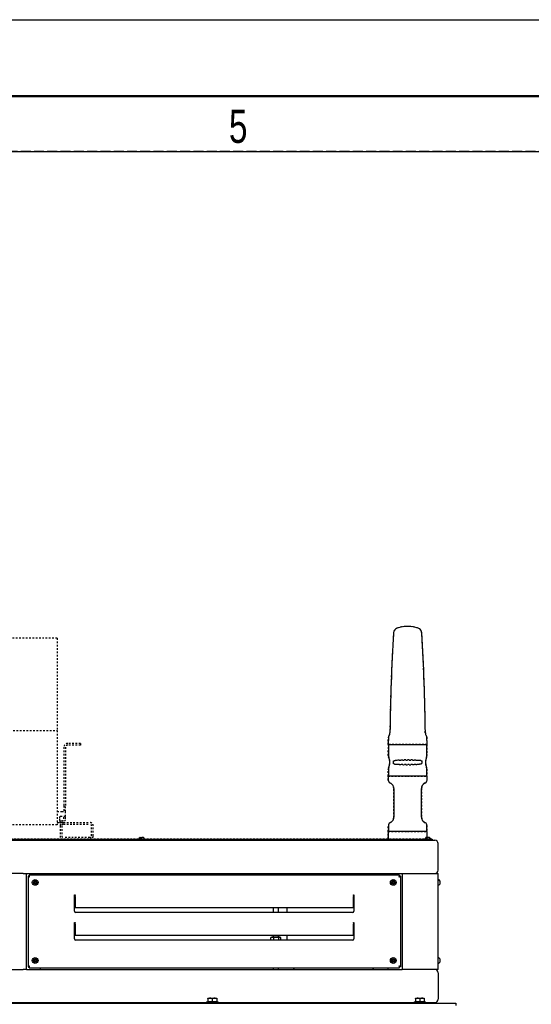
# Model space of a CAD drawing. Extents: x -72 to 51457, y 0 to 26838.
# Tile 195 of 203: x 16620 to 17545, y 15041 to 16818. Entities that reach past the tile are written whole.
import ezdxf

# ---------------------------------------------------------------- set-up
doc = ezdxf.new("R2010")
doc.units = 0
doc.header["$LTSCALE"] = 12
for name, pattern in [('DASHED_LONG_THIN', [2, 1.5, -0.5]), ('DOTTED_THIN', [0.5, 0.25, -0.25]), ('SOLID_THICK', [0]), ('SOLID_THIN', [0])]:
    doc.linetypes.add(name, pattern=pattern)
doc.layers.get('0').update_dxf_attribs({"linetype": 'CONTINUOUS'})
doc.layers.add('2', color=7, linetype='CONTINUOUS')
doc.layers.add('22', color=7, linetype='CONTINUOUS')
doc.styles.add('PLAIN_SMALL', font='medtext', dxfattribs={"width": 0.75})

# ---------------------------------------------------------------- blocks, each defined once
blk = doc.blocks.new('MEDCLUMP_SET_4_')
at = {"layer": '22', "color": 7, "linetype": 'SOLID_THIN', "lineweight": 25}
for points in [[(15600, 16818), (17800, 16818), (17800, 16680)], [(16270, 16580), (17730, 16580), (17730, 16680)]]:
    blk.add_lwpolyline(points, dxfattribs=at)
at = {"layer": '22', "color": 172, "linetype": 'SOLID_THICK', "lineweight": 50}
blk.add_lwpolyline([(140, 140), (140, 16680), (23640, 16680), (23640, 140)], close=True, dxfattribs=at)
at = {"layer": '22', "color": 7, "lineweight": 25, "style": 'PLAIN_SMALL', "width": 0.75}
blk.add_text('5', height=60, dxfattribs=at).set_placement((16998.2, 16595.6))
blk = doc.blocks.new('AC_Seite')
at = {"color": 7, "linetype": 'DOTTED_THIN', "lineweight": 25}
for p, q in [((16688, 15701.6), (15898, 15701.6)), ((16688, 15701.6), (16688, 15534.6)), ((16104.4, 15534.6), (16688, 15534.6)), ((16688, 15534.6), (16688, 15364.6)), ((17286, 15509.6), (17286.2, 15522.6)), ((17355.8, 15522.6), (17356, 15509.6)), ((16700, 15504.7), (16700, 15398.6)), ((16703, 15504.7), (16703, 15398.6)), ((16730, 15511.6), (16706.9, 15511.6)), ((16730, 15508.6), (16706.9, 15508.6)), ((16730, 15511.6), (16730, 15508.6)), ((17356, 15509.6), (17286, 15509.6)), ((17286.1, 15489.6), (17286.2, 15509.6)), ((17355.8, 15509.6), (17355.9, 15489.6)), ((17286.1, 15452.6), (17286.1, 15465.2)), ((17294.7, 15478.1), (17294.7, 15476.8)), ((17344.9, 15480.6), (17297.1, 15480.6)), ((17297.1, 15474.2), (17344.9, 15474.2)), ((17347.3, 15476.8), (17347.3, 15478.1)), ((17355.9, 15465.2), (17355.9, 15452.6)), ((17286, 15445.4), (17286, 15452.6)), ((17286, 15452.6), (17321, 15452.6)), ((17321, 15452.6), (17356, 15452.6)), ((17356, 15452.6), (17356, 15445.4)), ((17291, 15439.1), (17289, 15440.2)), ((17296, 15378.1), (17296, 15430.4)), ((17346, 15430.4), (17346, 15378.1)), ((17353, 15440.2), (17351, 15439.1)), ((16700, 15398.6), (16700, 15388.6)), ((16703, 15388.6), (16703, 15398.6)), ((16688, 15388.6), (16696.1, 15388.6)), ((16696.1, 15379.7), (16691.9, 15379.7)), ((16691.9, 15379.7), (16691.9, 15375.5)), ((16691.9, 15375.5), (16691.9, 15368.6)), ((16696.1, 15388.6), (16703, 15388.6)), ((16703, 15379.7), (16696.1, 15379.7)), ((16700, 15375.5), (16700, 15379.7)), ((16703, 15379.7), (16703, 15388.6)), ((16703, 15375.5), (16703, 15379.7)), ((16688, 15364.6), (15898, 15364.6)), ((16688, 15368.6), (16691.9, 15368.6)), ((16691.9, 15371.6), (16692.6, 15371.6)), ((16691.9, 15368.6), (16692.6, 15368.6)), ((16692.6, 15371.6), (16692.6, 15368.6)), ((16692.6, 15371.6), (16696.1, 15371.6)), ((16692.6, 15368.6), (16696.1, 15368.6)), ((16693, 15362.6), (16693, 15344.6)), ((16696, 15362.6), (16696, 15344.6)), ((16699, 15368.6), (16747, 15368.6)), ((16699, 15365.6), (16747, 15365.6)), ((16750, 15344.6), (16750, 15362.6)), ((16753, 15344.6), (16753, 15362.6)), ((17286.1, 15352.6), (17286.1, 15363.1)), ((17289.1, 15368.3), (17291, 15369.4)), ((17351, 15369.4), (17352.9, 15368.3)), ((17355.9, 15363.1), (17355.9, 15352.6)), ((16747, 15341.6), (16699, 15341.6)), ((16843.5, 15341.9), (16837.5, 15341.9)), ((17286, 15339.6), (17286, 15352.6)), ((17286, 15352.6), (17321, 15352.6)), ((17321, 15352.6), (17356, 15352.6)), ((17360.5, 15341.9), (17354.5, 15341.9)), ((17356, 15352.6), (17356, 15341.9)), ((17363, 15338.6), (15801, 15338.6)), ((17363, 15336.6), (15801, 15336.6)), ((17365, 15338.6), (17363, 15338.6)), ((17363, 15336.6), (17364.9, 15336.6)), ((17365, 15336.6), (17365, 15338.6))]:
    blk.add_line(p, q, dxfattribs=at)
for centre, radius, start, end in [((17304.6, 15711.1), 9, 107.0066, 176.3134), ((17321, 15657.6), 65, 72.9934, 107.0066), ((17337.4, 15711.1), 9, 3.6866, 72.9934), ((20550.7, 15502), 3261.8, 176.3134, 179.5004), ((14091.3, 15502), 3261.8, 0.4996, 3.6866), ((17290.7, 15522.6), 4.5, 141.0174, 179.7727), ((17281, 15530.5), 8, 321.0174, 359.5004), ((17361, 15530.5), 8, 180.4996, 218.9826), ((17351.3, 15522.6), 4.5, 0.2273, 38.9826), ((16706.9, 15504.7), 6.9, 90, 180), ((16706.9, 15504.7), 3.9, 90, 180), ((17292.1, 15489.6), 6, 179.7727, 206.7991), ((17268, 15477.4), 21, 333.2009, 26.7991), ((17374, 15477.4), 21, 153.2009, 206.7991), ((17349.9, 15489.6), 6, 333.2009, 0.2273), ((17292.1, 15465.2), 6, 153.2009, 180), ((17349.9, 15465.2), 6, 0, 26.7991), ((17292, 15445.4), 6, 180, 240), ((17286, 15430.4), 10, 0, 60), ((17356, 15430.4), 10, 120, 180), ((17350, 15445.4), 6, 300, 0), ((16696.1, 15375.5), 3.9, 270, 0), ((16696.1, 15375.5), 6.9, 270, 0), ((17286, 15378.1), 10, 300, 0), ((17356, 15378.1), 10, 180, 240), ((16699, 15362.6), 6, 90, 180), ((16699, 15362.6), 3, 90, 180), ((16747, 15362.6), 6, 0, 90), ((16747, 15362.6), 3, 0, 90), ((17292.1, 15363.1), 6, 120, 180), ((17349.9, 15363.1), 6, 0, 60), ((16699, 15344.6), 6, 180, 270), ((16699, 15344.6), 3, 180, 270), ((16747, 15344.6), 3, 270, 0), ((16747, 15344.6), 6, 270, 0), ((16841.2, 15336.9), 6.15, 126.7645, 164.6617), ((16839.8, 15336.9), 6.15, 15.3383, 53.2355), ((17287, 15339.6), 1, 180, 270), ((17358.2, 15336.9), 6.15, 126.7645, 164.6617), ((17356.8, 15336.9), 6.15, 15.3383, 53.2355)]:
    blk.add_arc(centre, radius, start, end, dxfattribs=at)
for points, knots in [([(17297.1, 15480.6), (17301.4, 15481.4), (17304.1, 15481.7), (17308.5, 15482), (17312.6, 15482.3), (17316.9, 15482.5), (17321.4, 15482.5), (17330.3, 15482.4), (17338.6, 15481.8), (17344.9, 15480.6)], [0, 0, 0, 0, 1, 1, 1, 2, 2, 2, 3, 3, 3, 3]), ([(17295.1, 15479.4), (17294.9, 15479.1), (17294.9, 15479), (17294.8, 15478.8), (17294.8, 15478.6), (17294.7, 15478.4), (17294.7, 15478.1)], [0, 0, 0, 0, 1, 1, 1, 2, 2, 2, 2]), ([(17294.7, 15476.8), (17294.7, 15476.4), (17294.8, 15476.2), (17294.8, 15476), (17294.9, 15475.8), (17295, 15475.7), (17295.1, 15475.5)], [0, 0, 0, 0, 1, 1, 1, 2, 2, 2, 2]), ([(17344.9, 15474.2), (17340.6, 15473.5), (17337.9, 15473.2), (17333.5, 15472.8), (17329.4, 15472.5), (17325.1, 15472.4), (17320.6, 15472.4), (17311.6, 15472.4), (17303.4, 15473.1), (17297.1, 15474.2)], [0, 0, 0, 0, 1, 1, 1, 2, 2, 2, 3, 3, 3, 3]), ([(17347.3, 15478.1), (17347.2, 15478.5), (17347.2, 15478.6), (17347.1, 15478.8), (17347.1, 15479), (17347, 15479.2), (17346.9, 15479.4)], [0, 0, 0, 0, 1, 1, 1, 2, 2, 2, 2]), ([(17346.9, 15475.5), (17347, 15475.7), (17347.1, 15475.9), (17347.2, 15476.1), (17347.2, 15476.3), (17347.2, 15476.5), (17347.3, 15476.8)], [0, 0, 0, 0, 1, 1, 1, 2, 2, 2, 2])]:
    blk.add_open_spline(points, degree=3, knots=knots, dxfattribs=at)
for points in [[(17295.1, 15479.4), (17295.3, 15479.6), (17295.7, 15480), (17296, 15480.2), (17296.4, 15480.4), (17296.8, 15480.5), (17297.1, 15480.6)], [(17297.1, 15474.2), (17296.8, 15474.3), (17296.3, 15474.5), (17295.9, 15474.7), (17295.5, 15475), (17295.3, 15475.3), (17295.1, 15475.5)], [(17344.9, 15480.6), (17345.2, 15480.5), (17345.6, 15480.4), (17346.1, 15480.1), (17346.4, 15479.9), (17346.7, 15479.6), (17346.9, 15479.4)], [(17346.9, 15475.5), (17346.6, 15475.2), (17346.3, 15474.9), (17345.9, 15474.6), (17345.5, 15474.4), (17345.1, 15474.3), (17344.9, 15474.2)]]:
    blk.add_open_spline(points, degree=3, dxfattribs=at)
blk = doc.blocks.new('Vela_Seite')
at = {"color": 7, "linetype": 'SOLID_THIN', "lineweight": 25}
for p, q in [((17286.3, 15522.6), (17286.1, 15509.6)), ((17356.1, 15509.6), (17355.9, 15522.6)), ((17286.1, 15509.6), (17321.1, 15509.6)), ((17286.3, 15509.6), (17286.2, 15489.6)), ((17321.1, 15509.6), (17356.1, 15509.6)), ((17356, 15489.6), (17355.9, 15509.6)), ((17286.2, 15465.2), (17286.2, 15452.6)), ((17356, 15452.6), (17356, 15465.2)), ((17286.1, 15452.6), (17286.1, 15445.4)), ((17356.1, 15452.6), (17286.1, 15452.6)), ((17356.1, 15445.4), (17356.1, 15452.6)), ((17289.1, 15440.2), (17291.1, 15439.1)), ((17296.1, 15430.4), (17296.1, 15378.1)), ((17346.1, 15378.1), (17346.1, 15430.4)), ((17351.1, 15439.1), (17353.1, 15440.2)), ((17286.2, 15363.1), (17286.2, 15352.6)), ((17291.1, 15369.4), (17289.2, 15368.3)), ((17353, 15368.3), (17351.1, 15369.4)), ((17356, 15352.6), (17356, 15363.1)), ((16837.6, 15341.9), (16843.6, 15341.9)), ((17286.1, 15352.6), (17286.1, 15339.6)), ((17356.1, 15352.6), (17286.1, 15352.6)), ((17354.6, 15341.9), (17360.6, 15341.9)), ((17356.1, 15341.9), (17356.1, 15352.6)), ((15801.1, 15338.6), (17363.1, 15338.6)), ((15801.1, 15336.6), (17363.1, 15336.6)), ((17363.1, 15338.6), (17365.1, 15338.6)), ((17364.4, 15336.6), (17363.1, 15336.6)), ((17364.4, 15336.6), (17370.1, 15336.6)), ((17365.1, 15338.6), (17365.1, 15336.6)), ((17376.1, 15282.6), (17376.1, 15330.6)), ((16626.1, 15276.6), (16538.1, 15276.6)), ((16626.1, 15276.6), (16632.1, 15276.6)), ((16632.1, 15276.6), (17311.1, 15276.6)), ((16632.1, 15103.6), (16632.1, 15276.6)), ((16635.1, 15271.7), (16635.1, 15108.4)), ((16635.1, 15271.7), (16636.6, 15271.7)), ((17306.2, 15273.6), (16636.9, 15273.6)), ((16636.9, 15273.6), (16636.9, 15272.1)), ((16657.1, 15276.6), (16657.1, 15273.6)), ((17102.9, 15276.6), (17102.9, 15273.6)), ((17271.2, 15273.6), (17271.2, 15276.6)), ((17286.1, 15273.6), (17286.1, 15276.6)), ((17306.2, 15273.6), (17306.2, 15272.1)), ((17308.1, 15271.7), (17306.6, 15271.7)), ((17308.1, 15271.7), (17308.1, 15108.4)), ((17311.1, 15276.6), (17311.1, 15103.6)), ((17311.1, 15276.6), (17317.1, 15276.6)), ((17317.1, 15276.6), (17370.1, 15276.6)), ((17370.1, 15276.6), (17376.1, 15276.6)), ((17376.1, 15103.6), (17376.1, 15276.6)), ((16646.9, 15262.6), (16645.8, 15260.6)), ((16645.8, 15260.6), (16646.9, 15258.6)), ((16649.2, 15262.6), (16646.9, 15262.6)), ((16646.9, 15258.6), (16649.2, 15258.6)), ((16650.4, 15260.6), (16649.2, 15262.6)), ((16649.2, 15258.6), (16650.4, 15260.6)), ((17293.9, 15262.6), (17292.8, 15260.6)), ((17292.8, 15260.6), (17293.9, 15258.6)), ((17296.2, 15262.6), (17293.9, 15262.6)), ((17293.9, 15258.6), (17296.2, 15258.6)), ((17297.4, 15260.6), (17296.2, 15262.6)), ((17296.2, 15258.6), (17297.4, 15260.6)), ((17379.4, 15263.6), (17379.4, 15257.6)), ((16719.1, 15238.1), (16720.1, 15238.1)), ((16719.1, 15208.6), (16719.1, 15238.1)), ((16720.1, 15238.1), (16720.1, 15237.2)), ((16720.1, 15235.1), (16720.1, 15237.2)), ((16720.1, 15235.1), (16720.1, 15216.2)), ((17223.1, 15238.1), (17224.1, 15238.1)), ((17223.1, 15237.2), (17223.1, 15238.1)), ((17223.1, 15237.2), (17223.1, 15235.1)), ((17223.1, 15216.2), (17223.1, 15235.1)), ((17224.1, 15238.1), (17224.1, 15208.6)), ((16721.1, 15215.4), (17222.1, 15215.4)), ((17077.9, 15215.4), (17077.9, 15206.6)), ((17087.9, 15206.6), (17087.9, 15215.4)), ((17102.9, 15215.4), (17102.9, 15206.6)), ((17222.1, 15206.6), (16721.1, 15206.6)), ((16719.1, 15188.1), (16720.1, 15188.1)), ((16719.1, 15158.6), (16719.1, 15188.1)), ((16720.1, 15188.1), (16720.1, 15187.2)), ((16720.1, 15185.1), (16720.1, 15187.2)), ((16720.1, 15185.1), (16720.1, 15166.2)), ((17223.1, 15188.1), (17224.1, 15188.1)), ((17223.1, 15187.2), (17223.1, 15188.1)), ((17223.1, 15187.2), (17223.1, 15185.1)), ((17223.1, 15166.2), (17223.1, 15185.1)), ((17224.1, 15188.1), (17224.1, 15158.6)), ((16721.1, 15165.4), (17222.1, 15165.4)), ((17075.6, 15161.5), (17074.1, 15161.1)), ((17089.6, 15161.5), (17075.6, 15161.5)), ((17077.9, 15165.4), (17077.9, 15161.5)), ((17087.9, 15161.5), (17087.9, 15165.4)), ((17090.2, 15161.5), (17089.6, 15161.5)), ((17091.7, 15161.1), (17090.2, 15161.5)), ((17102.9, 15165.4), (17102.9, 15156.6)), ((17222.1, 15156.6), (16721.1, 15156.6)), ((17073.7, 15161), (17074.2, 15161)), ((17073.7, 15156.6), (17073.7, 15161)), ((17079.1, 15156.6), (17079.1, 15161)), ((17088.3, 15156.6), (17088.3, 15161)), ((17092.1, 15156.6), (17092.1, 15161)), ((16635.1, 15108.4), (16636.6, 15108.4)), ((16646.9, 15121.6), (16645.8, 15119.6)), ((16645.8, 15119.6), (16646.9, 15117.6)), ((16649.2, 15121.6), (16646.9, 15121.6)), ((16646.9, 15117.6), (16649.2, 15117.6)), ((16650.4, 15119.6), (16649.2, 15121.6)), ((16649.2, 15117.6), (16650.4, 15119.6)), ((17293.9, 15121.6), (17292.8, 15119.6)), ((17292.8, 15119.6), (17293.9, 15117.6)), ((17296.2, 15121.6), (17293.9, 15121.6)), ((17293.9, 15117.6), (17296.2, 15117.6)), ((17297.4, 15119.6), (17296.2, 15121.6)), ((17296.2, 15117.6), (17297.4, 15119.6)), ((17308.1, 15108.4), (17306.6, 15108.4)), ((17379.4, 15122.6), (17379.4, 15116.6)), ((16538.1, 15103.6), (16626.1, 15103.6)), ((16632.1, 15103.6), (16626.1, 15103.6)), ((16632.1, 15103.6), (17311.1, 15103.6)), ((16636.9, 15106.6), (16636.9, 15108.1)), ((16636.9, 15106.6), (17306.2, 15106.6)), ((16657.1, 15106.6), (16657.1, 15103.6)), ((17077.9, 15106.6), (17077.9, 15103.6)), ((17087.9, 15103.6), (17087.9, 15106.6)), ((17286.1, 15103.6), (17286.1, 15106.6)), ((17306.2, 15106.6), (17306.2, 15108.1)), ((17317.1, 15103.6), (17311.1, 15103.6)), ((17370.1, 15103.6), (17317.1, 15103.6)), ((17376.1, 15103.6), (17370.1, 15103.6)), ((17376.1, 15097.6), (17376.1, 15049.6)), ((15781.1, 15042.6), (17405.1, 15042.6)), ((16603.6, 15043.6), (16957.6, 15043.6)), ((16957.6, 15045.1), (16957.6, 15044)), ((16957.6, 15045.1), (16976.9, 15045.1)), ((16957.6, 15044.1), (16957.6, 15043.8)), ((16957.6, 15043.9), (16957.6, 15042.6)), ((16957.6, 15043.6), (16957.6, 15043.9)), ((16957.6, 15043.9), (16957.6, 15043.9)), ((16957.6, 15043.8), (16957.6, 15043.7)), ((16957.6, 15043.7), (16957.7, 15043.7)), ((16958.4, 15043.6), (16958.4, 15043.9)), ((16958.4, 15043.9), (16958.5, 15043.9)), ((16958.5, 15044.1), (16958.5, 15043.8)), ((16958.5, 15043.8), (16958.5, 15043.7)), ((16958.5, 15043.7), (16959.1, 15043.7)), ((16959, 15043.7), (16959, 15043.7)), ((16959.1, 15043.7), (16959.1, 15043.7)), ((16960.8, 15044), (16959.8, 15043.8)), ((16960.1, 15050.8), (16960.1, 15051.5)), ((16960.1, 15051.5), (16964.1, 15051.5)), ((16960.1, 15050.8), (16960.1, 15045.7)), ((16960.1, 15045.7), (16968.1, 15045.7)), ((16960.7, 15043.6), (16960.7, 15043.9)), ((16960.7, 15043.9), (16960.8, 15043.9)), ((16960.8, 15045.7), (16960.8, 15045.1)), ((16960.8, 15044.1), (16960.8, 15043.8)), ((16960.8, 15043.8), (16960.8, 15043.7)), ((16960.8, 15043.7), (16961.3, 15043.7)), ((16961.2, 15043.7), (16961.2, 15043.6)), ((16964.3, 15044), (16961.3, 15043.7)), ((16964.1, 15051.5), (16972.1, 15051.5)), ((16964.2, 15043.6), (16964.2, 15043.9)), ((16964.2, 15043.9), (16964.3, 15043.9)), ((16964.3, 15044.1), (16964.3, 15043.8)), ((16964.3, 15043.8), (16964.3, 15043.7)), ((16964.3, 15043.7), (16964.5, 15043.7)), ((16964.4, 15043.7), (16964.4, 15043.6)), ((16968.3, 15044.1), (16964.5, 15043.7)), ((16968.1, 15050.8), (16968.1, 15045.7)), ((16968.1, 15045.7), (16976.1, 15045.7)), ((16968.2, 15043.6), (16968.2, 15043.9)), ((16971.9, 15043.9), (16968.2, 15043.6)), ((16968.2, 15043.8), (16968.3, 15043.8)), ((16968.3, 15044.1), (16968.3, 15043.8)), ((16968.3, 15044.1), (16968.3, 15044.1)), ((16968.3, 15043.8), (16968.3, 15044.1)), ((16968.3, 15043.8), (16968.3, 15043.7)), ((16968.3, 15043.7), (16968.3, 15043.8)), ((16968.3, 15043.8), (16968.3, 15043.8)), ((16968.3, 15043.7), (16968.3, 15043.7)), ((16972.2, 15043.9), (16971.9, 15043.9)), ((16972.1, 15051.5), (16976.1, 15051.5)), ((16972.1, 15043.9), (16972.1, 15044)), ((16972.2, 15043.6), (16972.2, 15043.9)), ((16975.1, 15043.9), (16972.2, 15043.6)), ((16972.2, 15043.8), (16972.3, 15043.8)), ((16972.3, 15043.7), (16972.2, 15043.7)), ((16972.3, 15044.1), (16972.3, 15043.8)), ((16972.3, 15043.8), (16972.3, 15043.7)), ((16975.6, 15043.9), (16975.1, 15043.9)), ((16975.2, 15043.9), (16975.2, 15044)), ((16975.4, 15045.1), (16975.4, 15045.7)), ((16975.6, 15043.6), (16975.6, 15043.9)), ((16976.3, 15043.8), (16975.6, 15043.7)), ((16975.6, 15043.8), (16975.7, 15043.8)), ((16975.7, 15043.7), (16975.6, 15043.7)), ((16975.7, 15044.1), (16975.7, 15043.8)), ((16975.7, 15043.8), (16975.7, 15043.7)), ((16976.1, 15051.5), (16976.1, 15050.8)), ((16976.1, 15050.8), (16976.1, 15045.7)), ((16976.9, 15045.1), (16978.6, 15045.1)), ((16977.8, 15043.9), (16977.2, 15043.9)), ((16977.3, 15043.9), (16977.3, 15043.9)), ((16977.8, 15043.6), (16977.8, 15043.9)), ((16977.8, 15043.8), (16977.9, 15043.8)), ((16977.9, 15043.7), (16977.8, 15043.7)), ((16977.9, 15044.1), (16977.9, 15043.8)), ((16977.9, 15043.8), (16977.9, 15043.7)), ((16978.6, 15043.9), (16978.5, 15043.9)), ((16978.6, 15044), (16978.6, 15045.1)), ((16978.6, 15044), (16978.6, 15043.9)), ((16978.6, 15042.6), (16978.6, 15043.9)), ((16978.6, 15043.6), (17332.6, 15043.6)), ((17077.9, 15043.6), (17077.9, 15042.6)), ((17087.9, 15042.6), (17087.9, 15043.6)), ((17167.3, 15043.6), (17167.3, 15042.6)), ((17206.8, 15042.6), (17206.8, 15043.6)), ((17286.2, 15043.6), (17286.2, 15042.6)), ((17296.2, 15042.6), (17296.2, 15043.6)), ((17332.6, 15045.1), (17332.6, 15044)), ((17332.6, 15045.1), (17351.9, 15045.1)), ((17332.6, 15044.1), (17332.6, 15043.8)), ((17332.6, 15043.9), (17332.6, 15042.6)), ((17332.6, 15043.6), (17332.6, 15043.9)), ((17332.6, 15043.9), (17332.6, 15043.9)), ((17332.6, 15043.8), (17332.6, 15043.7)), ((17332.6, 15043.7), (17332.7, 15043.7)), ((17333.4, 15043.6), (17333.4, 15043.9)), ((17333.4, 15043.9), (17333.5, 15043.9)), ((17333.5, 15044.1), (17333.5, 15043.8)), ((17333.5, 15043.8), (17333.5, 15043.7)), ((17333.5, 15043.7), (17334.1, 15043.7)), ((17334, 15043.7), (17334, 15043.7)), ((17334.1, 15043.7), (17334.1, 15043.7)), ((17335.8, 15044), (17334.8, 15043.8)), ((17335.1, 15050.8), (17335.1, 15051.5)), ((17335.1, 15051.5), (17339.1, 15051.5)), ((17335.1, 15050.8), (17335.1, 15045.7)), ((17335.1, 15045.7), (17343.1, 15045.7)), ((17335.7, 15043.6), (17335.7, 15043.9)), ((17335.7, 15043.9), (17335.8, 15043.9)), ((17335.8, 15045.7), (17335.8, 15045.1)), ((17335.8, 15044.1), (17335.8, 15043.8)), ((17335.8, 15043.8), (17335.8, 15043.7)), ((17335.8, 15043.7), (17336.3, 15043.7)), ((17336.2, 15043.7), (17336.2, 15043.6)), ((17339.3, 15044), (17336.3, 15043.7)), ((17339.1, 15051.5), (17347.1, 15051.5)), ((17339.2, 15043.6), (17339.2, 15043.9)), ((17339.2, 15043.9), (17339.3, 15043.9)), ((17339.3, 15044.1), (17339.3, 15043.8)), ((17339.3, 15043.8), (17339.3, 15043.7)), ((17339.3, 15043.7), (17339.5, 15043.7)), ((17339.4, 15043.7), (17339.4, 15043.6)), ((17343.3, 15044.1), (17339.5, 15043.7)), ((17343.1, 15050.8), (17343.1, 15045.7)), ((17343.1, 15045.7), (17351.1, 15045.7)), ((17343.2, 15043.6), (17343.2, 15043.9)), ((17346.9, 15043.9), (17343.2, 15043.6)), ((17343.2, 15043.8), (17343.3, 15043.8)), ((17343.3, 15044.1), (17343.3, 15043.8)), ((17343.3, 15044.1), (17343.3, 15044.1)), ((17343.3, 15043.8), (17343.3, 15044.1)), ((17343.3, 15043.8), (17343.3, 15043.7)), ((17343.3, 15043.7), (17343.3, 15043.8)), ((17343.3, 15043.8), (17343.3, 15043.8)), ((17343.3, 15043.7), (17343.3, 15043.7)), ((17347.2, 15043.9), (17346.9, 15043.9)), ((17347.1, 15051.5), (17351.1, 15051.5)), ((17347.1, 15043.9), (17347.1, 15044)), ((17347.2, 15043.6), (17347.2, 15043.9)), ((17350.1, 15043.9), (17347.2, 15043.6)), ((17347.2, 15043.8), (17347.3, 15043.8)), ((17347.3, 15043.7), (17347.2, 15043.7)), ((17347.3, 15044.1), (17347.3, 15043.8)), ((17347.3, 15043.8), (17347.3, 15043.7)), ((17350.6, 15043.9), (17350.1, 15043.9)), ((17350.2, 15043.9), (17350.2, 15044)), ((17350.4, 15045.1), (17350.4, 15045.7)), ((17350.6, 15043.6), (17350.6, 15043.9)), ((17351.3, 15043.8), (17350.6, 15043.7)), ((17350.6, 15043.8), (17350.7, 15043.8)), ((17350.7, 15043.7), (17350.6, 15043.7)), ((17350.7, 15044.1), (17350.7, 15043.8)), ((17350.7, 15043.8), (17350.7, 15043.7)), ((17351.1, 15051.5), (17351.1, 15050.8)), ((17351.1, 15050.8), (17351.1, 15045.7)), ((17351.9, 15045.1), (17353.6, 15045.1)), ((17352.8, 15043.9), (17352.2, 15043.9)), ((17352.3, 15043.9), (17352.3, 15043.9)), ((17352.8, 15043.6), (17352.8, 15043.9)), ((17352.8, 15043.8), (17352.9, 15043.8)), ((17352.9, 15043.7), (17352.8, 15043.7)), ((17352.9, 15044.1), (17352.9, 15043.8)), ((17352.9, 15043.8), (17352.9, 15043.7)), ((17353.6, 15043.9), (17353.5, 15043.9)), ((17353.6, 15044), (17353.6, 15045.1)), ((17353.6, 15044), (17353.6, 15043.9)), ((17353.6, 15042.6), (17353.6, 15043.9)), ((17353.6, 15043.6), (17370.1, 15043.6)), ((17405.1, 15042.6), (17408.1, 15042.6)), ((17408.1, 15042.6), (17408.1, 15038.6))]:
    blk.add_line(p, q, dxfattribs=at)
for points in [[(16957.6, 15044.1), (16957.6, 15044), (16957.6, 15044)], [(16968.2, 15043.9), (16966.1, 15043.8), (16964.2, 15043.6)], [(16968.3, 15044.1), (16966.3, 15043.9), (16964.3, 15043.7)], [(16968.2, 15043.6), (16970.2, 15043.8), (16972.2, 15043.9)], [(16968.3, 15043.7), (16970.4, 15043.9), (16972.3, 15044.1)], [(17064.9, 15043.6), (17065.1, 15042.8), (17065.2, 15042.6)], [(17308.9, 15042.6), (17309.1, 15042.8), (17309.3, 15043.6)], [(17332.6, 15044.1), (17332.6, 15044), (17332.6, 15044)], [(17343.2, 15043.9), (17341.1, 15043.8), (17339.2, 15043.6)], [(17343.3, 15044.1), (17341.3, 15043.9), (17339.3, 15043.7)], [(17343.2, 15043.6), (17345.2, 15043.8), (17347.2, 15043.9)], [(17343.3, 15043.7), (17345.4, 15043.9), (17347.3, 15044.1)]]:
    blk.add_lwpolyline(points, dxfattribs=at)
for centre, radius in [((16648.1, 15260.6), 5.25), ((16648.1, 15260.6), 3), ((16648.1, 15260.6), 1.9), ((17295.1, 15260.6), 5.25), ((17295.1, 15260.6), 3), ((17295.1, 15260.6), 1.9), ((16648.1, 15119.6), 5.25), ((16648.1, 15119.6), 3), ((16648.1, 15119.6), 1.9), ((17295.1, 15119.6), 5.25), ((17295.1, 15119.6), 3), ((17295.1, 15119.6), 1.9)]:
    blk.add_circle(centre, radius, dxfattribs=at)
for centre, radius, start, end in [((17304.7, 15711.1), 9, 107.0066, 176.3134), ((17321.1, 15657.6), 65, 72.9934, 107.0066), ((17337.5, 15711.1), 9, 3.6866, 72.9934), ((20550.8, 15502), 3261.8, 176.3134, 179.5004), ((14091.4, 15502), 3261.8, 0.4996, 3.6866), ((17290.8, 15522.6), 4.5, 141.0174, 179.7727), ((17281.1, 15530.5), 8, 321.0174, 359.5004), ((17361.1, 15530.5), 8, 180.4996, 218.9826), ((17351.4, 15522.6), 4.5, 0.2273, 38.9826), ((17292.2, 15489.6), 6, 179.7727, 206.7991), ((17268.1, 15477.4), 21, 333.2009, 26.7991), ((17374.1, 15477.4), 21, 153.2009, 206.7991), ((17350, 15489.6), 6, 333.2009, 0.2273), ((17292.2, 15465.2), 6, 153.2009, 180), ((17350, 15465.2), 6, 0, 26.7991), ((17292.1, 15445.4), 6, 180, 240), ((17286.1, 15430.4), 10, 0, 60), ((17356.1, 15430.4), 10, 120, 180), ((17350.1, 15445.4), 6, 300, 0), ((17286.1, 15378.1), 10, 300, 0), ((17356.1, 15378.1), 10, 180, 240), ((17292.2, 15363.1), 6, 120, 180), ((17350, 15363.1), 6, 0, 60), ((16841.3, 15336.9), 6.15, 126.7645, 164.6617), ((16839.9, 15336.9), 6.15, 15.3383, 53.2355), ((17287.1, 15339.6), 1, 180, 270), ((17358.3, 15336.9), 6.15, 126.7645, 164.6617), ((17356.9, 15336.9), 6.15, 15.3383, 53.2355), ((17370.1, 15330.6), 6, 0, 90), ((17370.1, 15282.6), 6, 270, 0), ((16648.1, 15260.6), 2.31, 120, 180), ((16648.1, 15260.6), 2.31, 180, 240), ((16648.1, 15260.6), 2.31, 60, 120), ((16648.1, 15260.6), 2.31, 240, 300), ((16648.1, 15260.6), 2.31, 0, 60), ((16648.1, 15260.6), 2.31, 300, 0), ((17295.1, 15260.6), 2.31, 120, 180), ((17295.1, 15260.6), 2.31, 180, 240), ((17295.1, 15260.6), 2.31, 60, 120), ((17295.1, 15260.6), 2.31, 240, 300), ((17295.1, 15260.6), 2.31, 0, 60), ((17295.1, 15260.6), 2.31, 300, 0), ((17374.5, 15259.9), 6.15, 36.7645, 74.6617), ((17374.5, 15261.3), 6.15, 285.3383, 323.2355), ((16721, 15216.3), 0.893, 191.4218, 278.0495), ((17222.2, 15216.3), 0.893, 261.9505, 348.5782), ((16721.1, 15208.6), 2, 180, 270), ((17222.1, 15208.6), 2, 270, 0), ((16721, 15166.3), 0.893, 191.4218, 278.0495), ((17222.2, 15166.3), 0.893, 261.9505, 348.5782), ((16721.1, 15158.6), 2, 180, 270), ((17222.1, 15158.6), 2, 270, 0), ((16648.1, 15119.6), 2.31, 120, 180), ((16648.1, 15119.6), 2.31, 180, 240), ((16648.1, 15119.6), 2.31, 60, 120), ((16648.1, 15119.6), 2.31, 240, 300), ((16648.1, 15119.6), 2.31, 0, 60), ((16648.1, 15119.6), 2.31, 300, 0), ((17295.1, 15119.6), 2.31, 120, 180), ((17295.1, 15119.6), 2.31, 180, 240), ((17295.1, 15119.6), 2.31, 60, 120), ((17295.1, 15119.6), 2.31, 240, 300), ((17295.1, 15119.6), 2.31, 0, 60), ((17295.1, 15119.6), 2.31, 300, 0), ((17374.5, 15118.9), 6.15, 36.7645, 74.6617), ((17374.5, 15120.3), 6.15, 285.3383, 323.2355), ((17187.1, 15148.6), 84.2, 209.9411, 212.3276), ((17187.1, 15148.6), 84.2, 327.6724, 330.0589), ((17370.1, 15097.6), 6, 0, 90), ((17071.5, 15045.5), 3.9, 209.1554, 228.0381), ((17302.7, 15045.5), 3.9, 311.9619, 330.8446), ((17370.1, 15049.6), 6, 270, 0)]:
    blk.add_arc(centre, radius, start, end, dxfattribs=at)
for points, knots in [([(16635.1, 15271.7), (16635.2, 15271.5), (16635.3, 15271.4), (16635.8, 15271.2), (16636.2, 15271), (16636.8, 15270.9), (16638.1, 15270.6)], [0, 0, 0, 0, 1, 1, 1, 2, 2, 2, 2]), ([(16636.6, 15271.7), (16636.6, 15271.5), (16636.7, 15271.4), (16636.9, 15271.2), (16637.2, 15271), (16637.4, 15270.9), (16638.1, 15270.6)], [0, 0, 0, 0, 1, 1, 1, 2, 2, 2, 2]), ([(16638.1, 15270.6), (16637.8, 15271.9), (16637.6, 15272.5), (16637.4, 15272.9), (16637.4, 15273.1), (16637.3, 15273.3), (16637.2, 15273.4), (16637.1, 15273.5), (16637.1, 15273.5), (16636.9, 15273.6)], [0, 0, 0, 0, 1, 1, 1, 2, 2, 2, 3, 3, 3, 3]), ([(17306.2, 15273.6), (17306, 15273.5), (17305.9, 15273.3), (17305.7, 15272.9), (17305.6, 15272.4), (17305.4, 15271.9), (17305.1, 15270.6)], [0, 0, 0, 0, 1, 1, 1, 2, 2, 2, 2]), ([(17306.2, 15272.1), (17306, 15272), (17305.9, 15272), (17305.7, 15271.7), (17305.6, 15271.5), (17305.4, 15271.2), (17305.1, 15270.6)], [0, 0, 0, 0, 1, 1, 1, 2, 2, 2, 2]), ([(17305.1, 15270.6), (17306.4, 15270.9), (17307, 15271.1), (17307.4, 15271.2), (17307.6, 15271.3), (17307.8, 15271.4), (17307.9, 15271.5), (17308, 15271.5), (17308.1, 15271.6), (17308.1, 15271.7)], [0, 0, 0, 0, 1, 1, 1, 2, 2, 2, 3, 3, 3, 3]), ([(17079.1, 15161), (17077.7, 15161.2), (17077.1, 15161.3), (17076.4, 15161.3), (17075.7, 15161.3), (17075.1, 15161.2), (17073.7, 15161)], [0, 0, 0, 0, 1, 1, 1, 2, 2, 2, 2]), ([(17088.3, 15161), (17086, 15161.2), (17084.9, 15161.3), (17083.7, 15161.3), (17082.5, 15161.3), (17081.5, 15161.2), (17079.1, 15161)], [0, 0, 0, 0, 1, 1, 1, 2, 2, 2, 2]), ([(17092.1, 15161), (17091.7, 15161.1), (17091.4, 15161.2), (17091.1, 15161.2), (17090.9, 15161.3), (17090.6, 15161.3), (17090.3, 15161.3), (17089.8, 15161.3), (17089.3, 15161.2), (17088.3, 15161)], [0, 0, 0, 0, 1, 1, 1, 2, 2, 2, 3, 3, 3, 3]), ([(16638.1, 15109.6), (16636.7, 15109.2), (16636.2, 15109.1), (16635.8, 15108.9), (16635.5, 15108.8), (16635.4, 15108.8), (16635.3, 15108.7), (16635.2, 15108.6), (16635.1, 15108.5), (16635.1, 15108.4)], [0, 0, 0, 0, 1, 1, 1, 2, 2, 2, 3, 3, 3, 3]), ([(16636.9, 15106.6), (16637.2, 15106.7), (16637.3, 15106.8), (16637.4, 15107.3), (16637.6, 15107.7), (16637.8, 15108.2), (16638.1, 15109.6)], [0, 0, 0, 0, 1, 1, 1, 2, 2, 2, 2]), ([(16636.9, 15108.1), (16637.2, 15108.1), (16637.3, 15108.2), (16637.4, 15108.4), (16637.6, 15108.7), (16637.8, 15108.9), (16638.1, 15109.6)], [0, 0, 0, 0, 1, 1, 1, 2, 2, 2, 2]), ([(17305.1, 15109.6), (17305.4, 15108.2), (17305.6, 15107.7), (17305.7, 15107.2), (17305.8, 15107), (17305.9, 15106.9), (17306, 15106.7), (17306.1, 15106.6), (17306.1, 15106.6), (17306.2, 15106.6)], [0, 0, 0, 0, 1, 1, 1, 2, 2, 2, 3, 3, 3, 3]), ([(17308.1, 15108.4), (17308, 15108.7), (17307.9, 15108.8), (17307.4, 15108.9), (17306.9, 15109.1), (17306.4, 15109.2), (17305.1, 15109.6)], [0, 0, 0, 0, 1, 1, 1, 2, 2, 2, 2]), ([(17306.6, 15108.4), (17306.5, 15108.7), (17306.5, 15108.8), (17306.2, 15108.9), (17306, 15109.1), (17305.7, 15109.3), (17305.1, 15109.6)], [0, 0, 0, 0, 1, 1, 1, 2, 2, 2, 2]), ([(16964.1, 15051.5), (16963.4, 15051.5), (16962.9, 15051.4), (16962.3, 15051.3), (16961.7, 15051.2), (16961.2, 15051.1), (16960.1, 15050.8)], [0, 0, 0, 0, 1, 1, 1, 2, 2, 2, 2]), ([(16972.1, 15051.5), (16971.4, 15051.5), (16970.9, 15051.4), (16970.3, 15051.3), (16969.7, 15051.2), (16969.2, 15051.1), (16968.1, 15050.8)], [0, 0, 0, 0, 1, 1, 1, 2, 2, 2, 2]), ([(17339.1, 15051.5), (17338.4, 15051.5), (17337.9, 15051.4), (17337.3, 15051.3), (17336.7, 15051.2), (17336.2, 15051.1), (17335.1, 15050.8)], [0, 0, 0, 0, 1, 1, 1, 2, 2, 2, 2]), ([(17347.1, 15051.5), (17346.4, 15051.5), (17345.9, 15051.4), (17345.3, 15051.3), (17344.7, 15051.2), (17344.2, 15051.1), (17343.1, 15050.8)], [0, 0, 0, 0, 1, 1, 1, 2, 2, 2, 2])]:
    blk.add_open_spline(points, degree=3, knots=knots, dxfattribs=at)
for points in [[(16638.1, 15270.6), (16637.5, 15271.7), (16637.3, 15272.1), (16636.9, 15272.1)], [(17305.1, 15270.6), (17306.2, 15271.1), (17306.6, 15271.4), (17306.6, 15271.7)], [(16638.1, 15109.6), (16636.9, 15109), (16636.6, 15108.8), (16636.6, 15108.4)], [(17305.1, 15109.6), (17305.7, 15108.4), (17305.9, 15108.1), (17306.2, 15108.1)], [(16958.5, 15044.1), (16957.9, 15043.9), (16957.6, 15043.8), (16957.6, 15043.7)], [(16958.4, 15043.9), (16957.9, 15043.8), (16957.6, 15043.7), (16957.6, 15043.6)], [(16960.7, 15043.9), (16959.7, 15043.8), (16959, 15043.7), (16958.4, 15043.6)], [(16960.8, 15044.1), (16959.8, 15043.9), (16959, 15043.8), (16958.5, 15043.7)], [(16964.2, 15043.9), (16962.9, 15043.8), (16961.7, 15043.7), (16960.7, 15043.6)], [(16964.3, 15044.1), (16963, 15043.9), (16961.8, 15043.8), (16960.8, 15043.7)], [(16968.1, 15050.8), (16967.6, 15050.9), (16966.9, 15051.1), (16966.1, 15051.3), (16965.4, 15051.4), (16964.6, 15051.4), (16964.1, 15051.5)], [(16976.1, 15050.8), (16975.6, 15050.9), (16974.9, 15051.1), (16974.1, 15051.3), (16973.4, 15051.4), (16972.6, 15051.4), (16972.1, 15051.5)], [(16972.2, 15043.6), (16973.5, 15043.7), (16974.6, 15043.8), (16975.6, 15043.9)], [(16972.3, 15043.7), (16973.6, 15043.8), (16974.7, 15043.9), (16975.7, 15044.1)], [(16975.6, 15043.6), (16976.6, 15043.7), (16977.3, 15043.8), (16977.8, 15043.9)], [(16975.7, 15043.7), (16976.7, 15043.8), (16977.4, 15043.9), (16977.9, 15044.1)], [(16977.8, 15043.6), (16978.3, 15043.7), (16978.6, 15043.8), (16978.6, 15043.9)], [(16977.9, 15043.7), (16978.3, 15043.8), (16978.6, 15043.9), (16978.6, 15044)], [(17333.5, 15044.1), (17332.9, 15043.9), (17332.6, 15043.8), (17332.6, 15043.7)], [(17333.4, 15043.9), (17332.9, 15043.8), (17332.6, 15043.7), (17332.6, 15043.6)], [(17335.7, 15043.9), (17334.7, 15043.8), (17334, 15043.7), (17333.4, 15043.6)], [(17335.8, 15044.1), (17334.8, 15043.9), (17334, 15043.8), (17333.5, 15043.7)], [(17339.2, 15043.9), (17337.9, 15043.8), (17336.7, 15043.7), (17335.7, 15043.6)], [(17339.3, 15044.1), (17338, 15043.9), (17336.8, 15043.8), (17335.8, 15043.7)], [(17343.1, 15050.8), (17342.6, 15050.9), (17341.9, 15051.1), (17341.1, 15051.3), (17340.4, 15051.4), (17339.6, 15051.4), (17339.1, 15051.5)], [(17351.1, 15050.8), (17350.6, 15050.9), (17349.9, 15051.1), (17349.1, 15051.3), (17348.4, 15051.4), (17347.6, 15051.4), (17347.1, 15051.5)], [(17347.2, 15043.6), (17348.5, 15043.7), (17349.6, 15043.8), (17350.6, 15043.9)], [(17347.3, 15043.7), (17348.6, 15043.8), (17349.7, 15043.9), (17350.7, 15044.1)], [(17350.6, 15043.6), (17351.6, 15043.7), (17352.3, 15043.8), (17352.8, 15043.9)], [(17350.7, 15043.7), (17351.7, 15043.8), (17352.4, 15043.9), (17352.9, 15044.1)], [(17352.8, 15043.6), (17353.3, 15043.7), (17353.6, 15043.8), (17353.6, 15043.9)], [(17352.9, 15043.7), (17353.3, 15043.8), (17353.6, 15043.9), (17353.6, 15044)]]:
    blk.add_open_spline(points, degree=3, dxfattribs=at)

msp = doc.modelspace()

# ---------------------------------------------------------------- linework, layer by layer
at = {"layer": '2', "color": 7, "linetype": 'DASHED_LONG_THIN', "lineweight": 25, "flags": 128}
msp.add_lwpolyline([(240, 16580), (240, 240), (19840, 240), (19840, 1960), (23540, 1960), (23540, 16580)], close=True, dxfattribs=at)

# ---------------------------------------------------------------- block references
at = {"lineweight": 0}
for name in ['MEDCLUMP_SET_4_', 'AC_Seite', 'Vela_Seite']:
    msp.add_blockref(name, (0, 0), dxfattribs=at)

doc.saveas('drawing.dxf')
